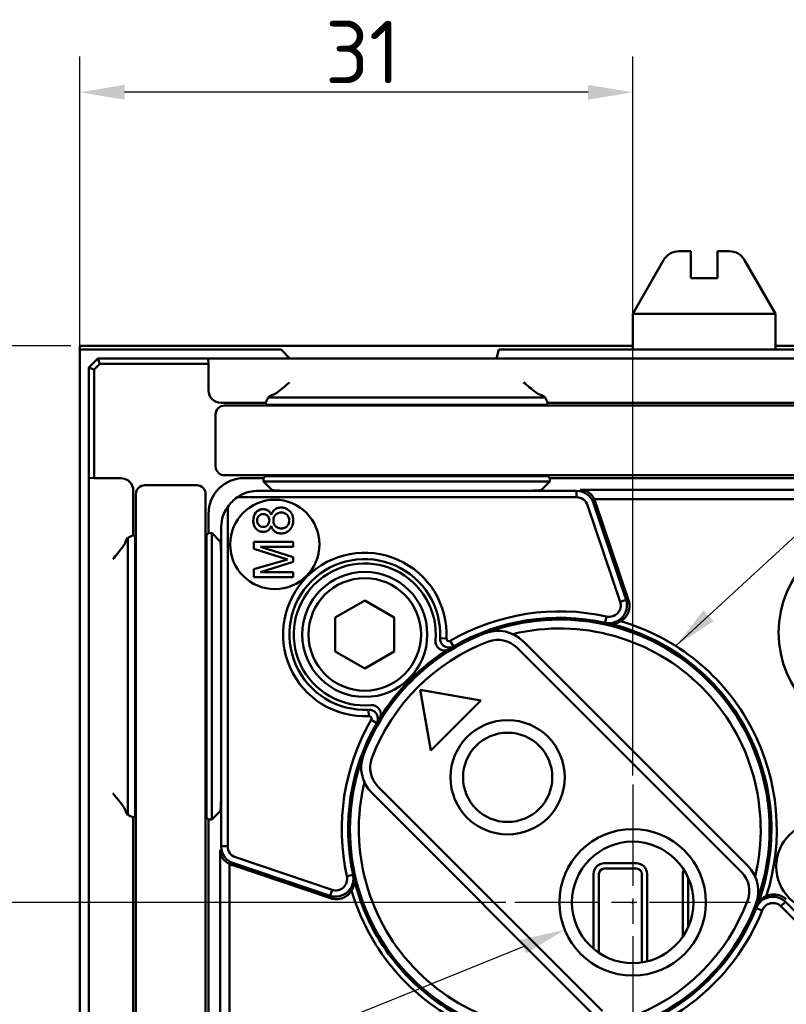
# Model space of a CAD drawing. Header units: millimetres. Extents: x 0 to 5104, y -184 to 1188.
# Tile 3 of 221: x 145 to 231, y 183 to 293. Entities that reach past the tile are written whole.
import ezdxf

# ---------------------------------------------------------------- set-up
doc = ezdxf.new("R2010")
doc.units = ezdxf.units.MM
doc.header["$LTSCALE"] = 2
doc.linetypes.add('CHAIN', pattern=[0.3543, 0.2362, -0.0295, 0.0591, -0.0295])
for name, color, linetype, lineweight in [('Bemaßung (ISO)', 7, 'Continuous', 25), ('Mittelpunktmarkierung (ISO)', 7, 'Continuous', 25), ('Sichtbar (ISO)', 7, 'Continuous', 50), ('Symbol (ISO)', 7, 'Continuous', 25)]:
    doc.layers.add(name, color=color, linetype=linetype, lineweight=lineweight)
doc.styles.add('Notiztext (DIN)', font='isocpeur.ttf')
doc.dimstyles.new('Standard (DIN)', dxfattribs={"dimscale": 2, "dimtxt": 3.5, "dimasz": 2.5, "dimexe": 2, "dimexo": 0.5, "dimgap": 0.5, "dimtad": 1, "dimrnd": 1e-08, "dimtxsty": 'Notiztext (DIN)', "dimcen": 0.09, "dimdle": 10, "dimclrd": 256, "dimclre": 256, "dimclrt": 256, "dimadec": 0, "dimazin": 0, "dimtfac": 1, "dimtmove": 0, "dimatfit": 3, "dimfxl": 1, "dimtolj": 1, "dimtzin": 0, "dimlwd": -1, "dimlwe": -1, "dimarcsym": 0})
doc.dimstyles.new('Standard - Methode 2a (DIN)$7', dxfattribs={"dimscale": 2, "dimtxt": 3.5, "dimasz": 2.5, "dimexe": 3.175, "dimexo": 0.8, "dimgap": 0.8, "dimtad": 1, "dimtih": 1, "dimtoh": 1, "dimrnd": 1e-08, "dimtxsty": 'Notiztext (DIN)', "dimcen": 0.09, "dimdle": 10, "dimclrd": 256, "dimclre": 256, "dimclrt": 256, "dimazin": 2, "dimtfac": 1, "dimtmove": 0, "dimatfit": 3, "dimfxl": 1, "dimtolj": 1, "dimlwd": -1, "dimlwe": -1, "dimarcsym": 0})

# ---------------------------------------------------------------- blocks, each defined once
blk = doc.blocks.new('*D33')
at = {"layer": 'Bemaßung (ISO)', "transparency": 16777216}
for p, q in [((151.58, 256.57), (151.58, 289.14)), ((213.48, 208.64), (213.48, 289.14)), ((208.48, 285.14), (156.58, 285.14))]:
    blk.add_line(p, q, dxfattribs=at)
for points in [[(156.58, 285.97), (156.58, 284.31), (151.58, 285.14)], [(208.48, 285.97), (208.48, 284.31), (213.48, 285.14)]]:
    blk.add_solid(points, dxfattribs=at)
at = {"layer": 'Defpoints', "color": 0, "transparency": 16777216}
for p in [(151.58, 285.14), (151.58, 255.57), (213.48, 207.64)]:
    blk.add_point(p, dxfattribs=at)
at = {"layer": 'Bemaßung (ISO)', "transparency": 16777216, "insert": (179.03, 293.14), "char_height": 7, "attachment_point": 1, "style": 'Notiztext (DIN)'}
blk.add_mtext('\\A1;31', dxfattribs=at)
blk = doc.blocks.new('*D34')
at = {"layer": 'Bemaßung (ISO)', "transparency": 16777216}
for p, q in [((150.58, 256.74), (117.24, 256.74)), ((121.24, 199.44), (121.24, 251.74)), ((199.28, 194.44), (117.24, 194.44))]:
    blk.add_line(p, q, dxfattribs=at)
for points in [[(120.41, 251.74), (122.08, 251.74), (121.24, 256.74)], [(120.41, 199.44), (122.08, 199.44), (121.24, 194.44)]]:
    blk.add_solid(points, dxfattribs=at)
at = {"layer": 'Defpoints', "color": 0, "transparency": 16777216}
for p in [(121.24, 256.74), (151.58, 256.74), (200.28, 194.44)]:
    blk.add_point(p, dxfattribs=at)
at = {"layer": 'Bemaßung (ISO)', "transparency": 16777216, "insert": (113.24, 222.09), "char_height": 7, "attachment_point": 1, "rotation": 90, "style": 'Notiztext (DIN)'}
blk.add_mtext('\\A1;31', dxfattribs=at)
blk = doc.blocks.new('*D44')
at = {"layer": 'Bemaßung (ISO)', "transparency": 16777216}
for p, q in [((213.3, 194.44), (213.66, 194.44)), ((213.48, 194.26), (213.48, 194.62)), ((104.03, 150.22), (201.24, 189.49))]:
    blk.add_line(p, q, dxfattribs=at)
blk.add_solid([(200.93, 190.27), (201.55, 188.72), (205.88, 191.37)], dxfattribs=at)
at = {"layer": 'Defpoints', "color": 0, "transparency": 16777216}
for p in [(221.08, 197.51), (205.88, 191.37)]:
    blk.add_point(p, dxfattribs=at)
at = {"layer": 'Bemaßung (ISO)', "transparency": 16777216, "insert": (101.96, 158.01), "char_height": 7, "attachment_point": 1, "rotation": 21.999, "style": 'Notiztext (DIN)'}
blk.add_mtext('\\A1; \\fISOCPEUR|b0|i0;{\\H7.0000;M8}', dxfattribs=at)

msp = doc.modelspace()

# ---------------------------------------------------------------- linework, layer by layer
at = {"layer": 'Mittelpunktmarkierung (ISO)', "linetype": 'CHAIN', "ltscale": 23.990969}
for p, q in [((213.48, 207.638), (213.48, 181.238)), ((226.68, 194.438), (200.28, 194.438))]:
    msp.add_line(p, q, dxfattribs=at)
at = {"layer": 'Sichtbar (ISO)'}
for p, q in [((219.98, 267.338), (218.676, 267.338)), ((219.98, 267.338), (219.98, 266.338)), ((224.284, 267.338), (222.98, 267.338)), ((222.98, 266.338), (222.98, 267.338)), ((216.944, 266.338), (213.48, 260.338)), ((226.016, 266.338), (229.48, 260.338)), ((222.98, 264.338), (219.98, 264.338)), ((213.48, 260.338), (229.48, 260.338)), ((213.48, 256.338), (213.48, 260.338)), ((229.48, 256.338), (229.48, 260.338)), ((151.58, 256.738), (213.48, 256.738)), ((151.58, 256.338), (151.58, 256.738)), ((152.353, 256.338), (151.58, 256.338)), ((151.58, 256.338), (151.58, 255.565)), ((152.353, 256.338), (169.028, 256.338)), ((171.32, 256.338), (169.028, 256.338)), ((171.32, 256.338), (174.059, 256.338)), ((174.083, 256.338), (174.059, 256.338)), ((174.1, 256.338), (174.083, 256.338)), ((174.1, 256.338), (175.1, 255.338)), ((198.241, 255.338), (198.51, 256.338)), ((198.522, 256.338), (198.51, 256.338)), ((198.54, 256.338), (198.522, 256.338)), ((198.54, 256.338), (200.533, 256.338)), ((202.462, 256.338), (200.533, 256.338)), ((202.462, 256.338), (257.663, 256.338)), ((229.48, 256.738), (302.145, 256.738)), ((151.58, 238.89), (151.58, 255.565)), ((152.58, 254.338), (153.58, 255.338)), ((153.828, 254.738), (153.18, 254.09)), ((153.828, 254.738), (153.58, 255.338)), ((153.58, 255.338), (165.95, 255.338)), ((165.981, 254.738), (153.828, 254.738)), ((165.981, 254.738), (165.95, 255.338)), ((167.198, 255.338), (165.95, 255.338)), ((165.981, 254.738), (165.981, 251.759)), ((171.192, 255.338), (167.198, 255.338)), ((300.018, 255.338), (171.192, 255.338)), ((153.18, 254.09), (152.58, 254.338)), ((152.58, 241.968), (152.58, 254.338)), ((153.18, 254.09), (153.18, 241.937)), ((167.381, 250.36), (172.349, 250.36)), ((172.349, 250.36), (172.648, 250.96)), ((172.349, 250.36), (172.549, 250.16)), ((172.648, 250.96), (173.063, 251.237)), ((173.063, 250.96), (172.648, 250.96)), ((173.063, 250.96), (175.061, 250.96)), ((201.265, 250.96), (175.061, 250.96)), ((201.265, 250.96), (203.262, 250.96)), ((203.262, 251.237), (203.677, 250.96)), ((203.677, 250.96), (203.262, 250.96)), ((203.677, 250.96), (203.977, 250.36)), ((203.777, 250.16), (203.977, 250.36)), ((203.977, 250.36), (268.349, 250.36)), ((167.769, 250.06), (170.769, 250.06)), ((298.777, 250.06), (170.769, 250.06)), ((172.549, 250.16), (173.862, 250.16)), ((175.061, 250.16), (173.862, 250.16)), ((175.061, 250.16), (201.265, 250.16)), ((202.463, 250.16), (201.265, 250.16)), ((202.463, 250.16), (203.777, 250.16)), ((166.769, 243.26), (166.769, 249.06)), ((153.18, 241.937), (152.58, 241.968)), ((152.58, 241.968), (152.58, 240.72)), ((156.159, 241.937), (153.18, 241.937)), ((170.769, 242.26), (167.769, 242.26)), ((172.125, 241.937), (169.976, 241.937)), ((170.769, 242.26), (298.777, 242.26)), ((172.124, 241.56), (172.125, 241.937)), ((172.124, 241.56), (173.063, 240.621)), ((173.063, 241.56), (172.124, 241.56)), ((172.125, 241.937), (172.349, 242.16)), ((172.349, 242.16), (173.663, 242.16)), ((173.063, 241.56), (175.061, 241.56)), ((175.061, 242.16), (173.663, 242.16)), ((175.061, 242.16), (201.265, 242.16)), ((201.265, 241.56), (175.061, 241.56)), ((202.663, 242.16), (201.265, 242.16)), ((201.265, 241.56), (203.262, 241.56)), ((202.663, 242.16), (203.977, 242.16)), ((204.201, 241.56), (203.262, 240.621)), ((204.201, 241.56), (203.262, 241.56)), ((203.977, 242.16), (204.201, 241.937)), ((268.325, 241.937), (204.201, 241.937)), ((204.201, 241.937), (204.201, 241.56)), ((152.58, 240.72), (152.58, 236.726)), ((157.558, 235.569), (157.558, 240.537)), ((164.658, 241.149), (158.858, 241.149)), ((171.384, 240.505), (207.202, 240.505)), ((201.265, 240.522), (175.061, 240.522)), ((207.202, 239.791), (207.202, 240.505)), ((207.593, 240.626), (251.172, 240.626)), ((157.858, 240.149), (157.858, 237.149)), ((165.658, 237.149), (165.658, 240.149)), ((207.202, 239.791), (169.214, 239.791)), ((249.62, 239.574), (209.171, 239.574)), ((151.58, 238.89), (151.58, 236.598)), ((168.127, 238.703), (168.127, 200.716)), ((212.075, 228.1), (208.427, 238.92)), ((209.095, 239.145), (212.742, 228.325)), ((213.026, 228.26), (209.332, 239.219)), ((157.858, 109.141), (157.858, 237.149)), ((165.658, 237.149), (165.658, 109.141)), ((165.981, 237.942), (165.981, 235.793)), ((151.58, 233.488), (151.58, 236.598)), ((152.58, 107.9), (152.58, 236.726)), ((167.413, 200.716), (167.413, 236.534)), ((156.681, 234.854), (156.958, 235.27)), ((156.958, 235.27), (157.558, 235.569)), ((156.958, 234.854), (156.958, 235.27)), ((156.958, 234.854), (156.958, 232.857)), ((157.558, 235.569), (157.758, 235.369)), ((157.758, 235.369), (157.758, 234.056)), ((165.758, 235.569), (165.981, 235.793)), ((165.758, 234.255), (165.758, 235.569)), ((165.981, 235.793), (166.358, 235.794)), ((167.297, 234.854), (166.358, 235.794)), ((166.358, 235.794), (166.358, 234.854)), ((166.358, 232.857), (166.358, 234.854)), ((157.758, 232.857), (157.758, 234.056)), ((165.758, 234.255), (165.758, 232.857)), ((171.069, 234.796), (171.069, 234.012)), ((175.469, 234.796), (171.069, 234.796)), ((171.069, 234.012), (174.835, 232.816)), ((171.786, 234.237), (175.469, 234.237)), ((175.469, 233.088), (171.786, 234.237)), ((175.469, 234.237), (175.469, 234.796)), ((151.58, 233.488), (151.58, 231.228)), ((156.958, 206.653), (156.958, 232.857)), ((157.758, 232.857), (157.758, 206.653)), ((165.758, 206.653), (165.758, 232.857)), ((166.358, 232.857), (166.358, 206.653)), ((167.396, 232.857), (167.396, 206.653)), ((174.835, 232.816), (171.069, 231.738)), ((175.469, 232.565), (175.469, 233.088)), ((171.069, 231.738), (171.069, 230.862)), ((171.786, 231.421), (175.469, 232.565)), ((151.58, 231.228), (151.58, 195.233)), ((171.069, 230.862), (175.469, 230.862)), ((175.469, 231.421), (171.786, 231.421)), ((175.469, 230.862), (175.469, 231.421)), ((183.48, 228.249), (180.18, 226.343)), ((186.78, 226.343), (183.48, 228.249)), ((212.075, 228.1), (212.742, 228.325)), ((212.788, 228.164), (212.788, 228.164)), ((212.832, 227.494), (212.831, 227.494)), ((212.836, 227.543), (212.836, 227.543)), ((180.18, 226.343), (180.18, 222.533)), ((186.78, 222.533), (186.78, 226.343)), ((210.555, 226.45), (210.401, 225.752)), ((192.618, 223.975), (191.905, 224.011)), ((193.046, 223.715), (193.406, 223.096)), ((225.666, 197.808), (200.517, 222.958)), ((201.224, 223.665), (226.373, 198.515)), ((180.18, 222.533), (183.48, 220.628)), ((183.48, 220.628), (186.78, 222.533)), ((196.494, 217.048), (189.666, 218.252)), ((189.666, 218.252), (190.87, 211.425)), ((190.87, 211.425), (196.494, 217.048)), ((183.943, 215.3), (183.907, 216.013)), ((184.203, 214.871), (184.822, 214.512)), ((184.96, 207.401), (210.11, 182.252)), ((156.958, 206.653), (156.958, 204.656)), ((157.758, 205.455), (157.758, 206.653)), ((165.758, 206.653), (165.758, 205.255)), ((166.358, 204.656), (166.358, 206.653)), ((209.403, 181.545), (184.253, 206.694)), ((157.758, 205.455), (157.758, 204.141)), ((165.758, 203.941), (165.758, 205.255)), ((156.958, 204.241), (156.681, 204.656)), ((156.958, 204.241), (156.958, 204.656)), ((157.558, 203.941), (156.958, 204.241)), ((157.758, 204.141), (157.558, 203.941)), ((167.297, 204.656), (166.358, 203.717)), ((166.358, 204.656), (166.358, 203.717)), ((157.558, 139.569), (157.558, 203.941)), ((165.981, 203.717), (165.758, 203.941)), ((165.981, 203.717), (165.981, 139.593)), ((166.358, 203.717), (165.981, 203.717)), ((168.127, 200.716), (167.413, 200.716)), ((167.291, 156.746), (167.291, 200.325)), ((168.344, 198.747), (168.344, 158.298)), ((168.699, 198.586), (179.658, 194.892)), ((179.593, 195.176), (168.773, 198.823)), ((168.998, 199.491), (179.818, 195.843)), ((210.301, 198.817), (213.901, 198.817)), ((181.467, 197.363), (182.166, 197.517)), ((209.101, 189.236), (209.101, 197.617)), ((209.701, 188.785), (209.701, 197.617)), ((210.301, 198.217), (213.901, 198.217)), ((214.501, 197.617), (214.501, 187.715)), ((215.101, 197.617), (215.101, 187.834)), ((219.101, 197.617), (219.101, 190.611)), ((219.701, 197.184), (219.701, 191.692)), ((151.58, 195.233), (151.58, 193.579)), ((179.818, 195.843), (179.593, 195.176)), ((180.384, 195.083), (180.384, 195.083)), ((180.458, 195.091), (180.458, 195.09)), ((230.087, 193.997), (230.585, 194.495)), ((230.585, 194.495), (239.56, 185.52)), ((151.58, 191.314), (151.58, 193.579)), ((152.482, 193.823), (152.482, 193.823)), ((227.319, 193.805), (227.983, 193.539)), ((239.062, 185.022), (230.087, 193.997)), ((151.58, 191.314), (151.58, 189.385)), ((151.58, 153.891), (151.58, 189.385))]:
    msp.add_line(p, q, dxfattribs=at)
for centre, radius in [((173.402, 234.516), 5), ((241.48, 224.638), 11.657), ((183.48, 224.438), 7), ((183.48, 224.438), 6.3), ((199.48, 208.438), 6.4), ((199.48, 208.438), 5), ((234.547, 198.444), 5), ((213.48, 194.438), 8.2), ((213.48, 194.438), 6.8)]:
    msp.add_circle(centre, radius, dxfattribs=at)
for centre, radius, start, end in [((218.676, 265.338), 2, 90, 150), ((224.284, 265.338), 2, 30, 90), ((167.769, 249.06), 1, 90, 180), ((167.769, 243.26), 1, 180, 270), ((158.858, 240.149), 1, 90, 180), ((164.658, 240.149), 1, 0, 90), ((183.48, 224.438), 9.15, 357.09817, 272.90183), ((183.48, 224.438), 8.436, 357.09817, 272.90183), ((183.48, 224.438), 7.948, 354.98046, 275.01954), ((205.313, 202.605), 24.415, 77.60262, 120.16041), ((205.313, 202.605), 23.7, 77.60262, 120.16041), ((205.313, 202.605), 23.5, 339.22094, 110.77906), ((214.926, 236.259), 10, 255.86641, 255.86736), ((205.313, 202.605), 22.5, 346.46284, 103.53716), ((205.313, 202.605), 23.7, 76.73393, 77.60262), ((205.313, 202.605), 23.7, 339.01298, 76.73393), ((205.313, 202.605), 24.3, 342.08714, 73.67042), ((205.313, 202.605), 23.5, 110.77906, 159.22094), ((198.395, 220.836), 4, 45, 110.77906), ((198.395, 220.836), 3, 45, 110.77906), ((205.313, 202.605), 22.5, 110.77906, 159.22094), ((205.313, 202.605), 23.7, 121.53482, 148.46518), ((205.313, 202.605), 25, 122.35604, 122.35814), ((205.313, 202.605), 25, 147.64186, 147.64344), ((205.313, 202.605), 24.415, 149.83959, 192.39738), ((205.313, 202.605), 23.7, 149.83959, 192.39738), ((205.313, 202.605), 23.5, 159.22094, 290.77906), ((187.082, 209.523), 4, 159.22094, 225), ((187.082, 209.523), 3, 159.22094, 225), ((205.313, 202.605), 22.5, 166.46284, 283.53716), ((210.301, 197.617), 1.2, 90, 180), ((213.901, 197.617), 1.2, 0, 90), ((223.545, 195.687), 4, 339.22094, 45), ((205.313, 202.605), 23.7, 192.39738, 193.26607), ((210.301, 197.617), 0.6, 90, 180), ((213.901, 197.617), 0.6, 0, 90), ((220.301, 197.617), 1.2, 155.91714, 180), ((223.545, 195.687), 3, 339.22094, 45), ((205.313, 202.605), 23.7, 193.26607, 291.09458), ((171.659, 192.992), 10, 14.13265, 14.1356), ((205.313, 202.605), 24.3, 196.32958, 287.81946), ((205.313, 202.605), 22.5, 290.77906, 339.22094), ((205.313, 202.605), 23.5, 290.77906, 339.22094), ((205.313, 202.605), 23.7, 338.20431, 339.01298), ((205.313, 202.605), 25, 342.46114, 342.46195), ((205.313, 202.605), 23.7, 291.09458, 338.20431), ((205.313, 202.605), 24.415, 291.09458, 338.20431)]:
    msp.add_arc(centre, radius, start, end, dxfattribs=at)
for centre, major_axis, ratio, start_param, end_param in [((167.383, 251.761), (1.167, 0.778), 0.9980229, 2.5547375, 4.1237073), ((175.061, 251.233), (-2, 0), 0.0349208, 5.9527766, 6.2308254), ((201.265, 251.233), (2, 0), 0.0349208, 0.0523599, 0.3304087), ((156.157, 240.535), (0.778, 1.167), 0.9980229, 5.3010707, 6.8700405), ((169.987, 237.931), (-2.836, 2.836), 0.9972647, 5.4991567, 7.0672139), ((171.628, 236.29), (-1.734, 3.895), 0.928627, 5.8970827, 6.4817962), ((175.061, 240.627), (-2, 0), 0.0524078, 0.0523599, 1.5707963), ((201.265, 240.627), (2, 0), 0.0524078, 4.712389, 6.2308254), ((207.238, 238.519), (1.485, 1.7), 0.8390596, 5.869144, 6.9155501), ((171.454, 236.464), (-2.836, 2.836), 0.9972647, 6.0897818, 6.4765888), ((207.407, 238.571), (-1.939, -0.603), 0.9847996, 3.1646774, 3.3599162), ((171.628, 236.29), (-3.895, 1.734), 0.928627, 6.0845745, 6.6692879), ((156.685, 232.857), (0, -2), 0.0349208, 3.1939525, 3.4720014), ((167.291, 232.857), (0, -2), 0.0524078, 1.5707963, 3.0892328), ((192.395, 223.657), (0.854, 0.524), 0.9978786, 2.5047793, 4.7125547), ((197.365, 222.945), (7.409, 3.223), 0.2371379, 2.0285375, 2.1079709), ((184.261, 215.523), (0.524, 0.854), 0.9978783, 4.7126921, 6.9204643), ((184.973, 210.552), (-3.223, -7.409), 0.2371383, 4.175213, 4.2546462), ((167.291, 206.653), (0, 2), 0.0524078, 3.1939525, 4.712389), ((156.685, 206.653), (0, 2), 0.0349208, 2.811184, 3.0892328), ((169.399, 200.68), (-1.7, -1.485), 0.8390596, 5.6508205, 6.6972266), ((169.347, 200.511), (-0.603, -1.939), 0.9847996, 6.0648618, 6.2601006)]:
    msp.add_ellipse(centre, major_axis=major_axis, ratio=ratio, start_param=start_param, end_param=end_param, dxfattribs=at)
for points in [[(219.98, 266.338), (219.98, 265.462), (219.98, 264.338)], [(222.98, 266.338), (222.98, 265.462), (222.98, 264.338)]]:
    msp.add_rational_spline(points, [1.09960415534, 1.10582889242, 1.09655479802], degree=2, dxfattribs=at)
for points, knots in [([(175.061, 252.655), (174.846, 252.476), (174.613, 252.281), (174.164, 251.912), (173.948, 251.74), (173.638, 251.508), (173.511, 251.418), (173.306, 251.297), (173.225, 251.262), (173.169, 251.256)], [0, 0, 0, 0, 0.04194307, 0.04194307, 0.08388614, 0.08388614, 0.11228337, 0.11228337, 0.13811937, 0.13811937, 0.13811937, 0.13811937]), ([(203.157, 251.256), (203.1, 251.262), (203.019, 251.297), (202.815, 251.418), (202.688, 251.508), (202.377, 251.74), (202.161, 251.912), (201.712, 252.281), (201.479, 252.476), (201.265, 252.655)], [0.35704141, 0.35704141, 0.35704141, 0.35704141, 0.38287741, 0.38287741, 0.41127465, 0.41127465, 0.45321772, 0.45321772, 0.49516078, 0.49516078, 0.49516078, 0.49516078]), ([(208.427, 238.92), (208.343, 239.17), (208.177, 239.395), (207.958, 239.551), (207.741, 239.705), (207.473, 239.791), (207.202, 239.791)], [0, 0, 0, 0, 0.5028835, 0.5028835, 0.5028835, 1, 1, 1, 1]), ([(173.005, 237.814), (172.956, 237.946), (172.896, 238.057), (172.819, 238.15), (172.729, 238.259), (172.634, 238.327), (172.512, 238.38), (172.398, 238.43), (172.269, 238.459), (172.137, 238.465), (172.007, 238.469), (171.878, 238.451), (171.757, 238.409), (171.515, 238.326), (171.323, 238.157), (171.187, 237.913), (171.13, 237.81), (171.079, 237.68), (171.047, 237.556), (171.016, 237.434), (170.999, 237.304), (170.997, 237.175), (170.996, 237.043), (171.009, 236.919), (171.039, 236.793), (171.071, 236.659), (171.115, 236.548), (171.18, 236.437), (171.276, 236.274), (171.389, 236.163), (171.538, 236.074), (171.612, 236.031), (171.69, 235.996), (171.774, 235.97), (171.899, 235.932), (172.025, 235.916), (172.156, 235.924), (172.293, 235.931), (172.412, 235.96), (172.529, 236.014), (172.655, 236.073), (172.751, 236.152), (172.829, 236.253), (172.895, 236.338), (172.96, 236.461), (173.005, 236.595)], [0, 0, 0, 0, 0.0613629, 0.0613629, 0.0613629, 0.1254275, 0.1254275, 0.1254275, 0.1876883, 0.1876883, 0.1876883, 0.2501665, 0.2501665, 0.2501665, 0.3767246, 0.3767246, 0.3767246, 0.4378297, 0.4378297, 0.4378297, 0.4998254, 0.4998254, 0.4998254, 0.5618835, 0.5618835, 0.5618835, 0.6240806, 0.6240806, 0.6240806, 0.708383, 0.708383, 0.708383, 0.7500045, 0.7500045, 0.7500045, 0.8120807, 0.8120807, 0.8120807, 0.8745511, 0.8745511, 0.8745511, 0.9387325, 0.9387325, 0.9387325, 1, 1, 1, 1]), ([(173.005, 236.595), (173.055, 236.433), (173.118, 236.294), (173.202, 236.174), (173.307, 236.026), (173.409, 235.94), (173.548, 235.87), (173.678, 235.803), (173.834, 235.762), (173.996, 235.75), (174.143, 235.739), (174.306, 235.752), (174.457, 235.791), (174.613, 235.83), (174.752, 235.891), (174.881, 235.977), (175.016, 236.066), (175.123, 236.173), (175.211, 236.301), (175.295, 236.423), (175.362, 236.569), (175.405, 236.722), (175.445, 236.863), (175.468, 237.024), (175.469, 237.182), (175.47, 237.339), (175.451, 237.491), (175.411, 237.642), (175.368, 237.804), (175.309, 237.937), (175.224, 238.066), (175.136, 238.2), (175.031, 238.307), (174.902, 238.398), (174.776, 238.487), (174.635, 238.554), (174.483, 238.596), (174.33, 238.639), (174.179, 238.654), (174.022, 238.641), (173.856, 238.628), (173.714, 238.589), (173.576, 238.52), (173.432, 238.447), (173.315, 238.348), (173.221, 238.225), (173.141, 238.121), (173.062, 237.973), (173.005, 237.814)], [0, 0, 0, 0, 0.060878, 0.060878, 0.060878, 0.1254236, 0.1254236, 0.1254236, 0.1882782, 0.1882782, 0.1882782, 0.2498841, 0.2498841, 0.2498841, 0.3121989, 0.3121989, 0.3121989, 0.3753938, 0.3753938, 0.3753938, 0.4381512, 0.4381512, 0.4381512, 0.500032, 0.500032, 0.500032, 0.5618599, 0.5618599, 0.5618599, 0.6246025, 0.6246025, 0.6246025, 0.6876204, 0.6876204, 0.6876204, 0.7499622, 0.7499622, 0.7499622, 0.8120044, 0.8120044, 0.8120044, 0.8747615, 0.8747615, 0.8747615, 0.9388159, 0.9388159, 0.9388159, 1, 1, 1, 1]), ([(171.416, 237.216), (171.412, 237.117), (171.424, 237.025), (171.456, 236.937), (171.489, 236.844), (171.536, 236.766), (171.601, 236.696), (171.665, 236.626), (171.742, 236.572), (171.83, 236.534), (171.918, 236.496), (172.011, 236.476), (172.106, 236.476), (172.201, 236.476), (172.293, 236.494), (172.382, 236.531), (172.475, 236.57), (172.55, 236.622), (172.613, 236.692), (172.675, 236.761), (172.723, 236.843), (172.755, 236.936), (172.785, 237.024), (172.8, 237.12), (172.798, 237.216)], [0, 0, 0, 0, 0.1241106, 0.1241106, 0.1241106, 0.2500505, 0.2500505, 0.2500505, 0.375179, 0.375179, 0.375179, 0.4999565, 0.4999565, 0.4999565, 0.6244589, 0.6244589, 0.6244589, 0.7502239, 0.7502239, 0.7502239, 0.8757919, 0.8757919, 0.8757919, 1, 1, 1, 1]), ([(172.798, 237.216), (172.796, 237.307), (172.778, 237.395), (172.745, 237.481), (172.709, 237.573), (172.663, 237.646), (172.6, 237.71), (172.537, 237.774), (172.461, 237.823), (172.373, 237.857), (172.291, 237.888), (172.199, 237.906), (172.106, 237.907), (172.013, 237.907), (171.925, 237.892), (171.839, 237.859), (171.746, 237.824), (171.674, 237.776), (171.613, 237.712), (171.552, 237.649), (171.504, 237.57), (171.469, 237.482), (171.437, 237.399), (171.418, 237.307), (171.416, 237.216)], [0, 0, 0, 0, 0.12393, 0.12393, 0.12393, 0.2499084, 0.2499084, 0.2499084, 0.3759913, 0.3759913, 0.3759913, 0.4999417, 0.4999417, 0.4999417, 0.623836, 0.623836, 0.623836, 0.7503624, 0.7503624, 0.7503624, 0.8761046, 0.8761046, 0.8761046, 1, 1, 1, 1]), ([(173.242, 237.216), (173.237, 237.095), (173.254, 236.978), (173.294, 236.863), (173.338, 236.74), (173.398, 236.643), (173.48, 236.559), (173.562, 236.474), (173.662, 236.41), (173.778, 236.365), (173.887, 236.323), (174.008, 236.3), (174.129, 236.3), (174.249, 236.301), (174.366, 236.322), (174.48, 236.367), (174.599, 236.413), (174.695, 236.476), (174.778, 236.56), (174.861, 236.644), (174.924, 236.745), (174.967, 236.862), (175.007, 236.973), (175.028, 237.094), (175.024, 237.216)], [0, 0, 0, 0, 0.1239481, 0.1239481, 0.1239481, 0.2499017, 0.2499017, 0.2499017, 0.3759209, 0.3759209, 0.3759209, 0.5000608, 0.5000608, 0.5000608, 0.6241668, 0.6241668, 0.6241668, 0.7499571, 0.7499571, 0.7499571, 0.8758104, 0.8758104, 0.8758104, 1, 1, 1, 1]), ([(175.024, 237.216), (175.021, 237.33), (174.999, 237.44), (174.954, 237.548), (174.907, 237.663), (174.845, 237.754), (174.762, 237.835), (174.68, 237.915), (174.583, 237.978), (174.472, 238.023), (174.363, 238.067), (174.249, 238.09), (174.132, 238.091), (174.016, 238.092), (173.903, 238.071), (173.792, 238.028), (173.679, 237.983), (173.583, 237.922), (173.501, 237.842), (173.42, 237.762), (173.356, 237.665), (173.311, 237.554), (173.268, 237.449), (173.244, 237.332), (173.242, 237.216)], [0, 0, 0, 0, 0.1239765, 0.1239765, 0.1239765, 0.2500429, 0.2500429, 0.2500429, 0.3751582, 0.3751582, 0.3751582, 0.5000173, 0.5000173, 0.5000173, 0.6246789, 0.6246789, 0.6246789, 0.7501683, 0.7501683, 0.7501683, 0.8757665, 0.8757665, 0.8757665, 1, 1, 1, 1]), ([(156.662, 234.749), (156.656, 234.692), (156.62, 234.612), (156.499, 234.407), (156.41, 234.28), (156.178, 233.97), (156.005, 233.754), (155.637, 233.305), (155.442, 233.072), (155.263, 232.857)], [0.35704141, 0.35704141, 0.35704141, 0.35704141, 0.38287741, 0.38287741, 0.41127465, 0.41127465, 0.45321772, 0.45321772, 0.49516078, 0.49516078, 0.49516078, 0.49516078]), ([(212.742, 228.325), (212.851, 227.996), (212.872, 227.625), (212.797, 227.278), (212.719, 226.916), (212.535, 226.59), (212.314, 226.35), (212.206, 226.233), (212.078, 226.123), (211.931, 226.028), (211.783, 225.933), (211.545, 225.83), (211.434, 225.796), (211.213, 225.727), (210.856, 225.652), (210.401, 225.752)], [0, 0, 0, 0, 0.24460594, 0.24460594, 0.24460594, 0.5, 0.5, 0.5, 0.625, 0.625, 0.625, 0.75, 0.75, 0.75, 1, 1, 1, 1]), ([(213.026, 228.26), (213.092, 228.063), (213.128, 227.857), (213.132, 227.405), (213.089, 227.163), (212.923, 226.723), (212.806, 226.526), (212.513, 226.182), (212.339, 226.038), (212.145, 225.924)], [0, 0, 0, 0, 0.03117381, 0.03117381, 0.06776873, 0.06776873, 0.10186619, 0.10186619, 0.13552314, 0.13552314, 0.13552314, 0.13552314]), ([(210.555, 226.45), (210.778, 226.401), (211.012, 226.411), (211.228, 226.476), (211.446, 226.543), (211.645, 226.666), (211.8, 226.831), (211.956, 226.998), (212.065, 227.207), (212.113, 227.427), (212.161, 227.648), (212.15, 227.876), (212.075, 228.1)], [0, 0, 0, 0, 0.2466048, 0.2466048, 0.2466048, 0.4956604, 0.4956604, 0.4956604, 0.7467134, 0.7467134, 0.7467134, 1, 1, 1, 1]), ([(210.752, 225.672), (210.824, 225.655), (210.898, 225.642), (211.04, 225.625), (211.108, 225.62), (211.298, 225.618), (211.416, 225.629), (211.706, 225.687), (211.864, 225.749), (212.053, 225.859), (212.101, 225.891), (212.145, 225.924)], [0, 0, 0, 0, 0.01119271, 0.01119271, 0.021611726, 0.021611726, 0.04046948, 0.04046948, 0.070123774, 0.070123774, 0.0808467, 0.0808467, 0.0808467, 0.0808467]), ([(193.406, 223.096), (193.03, 222.878), (192.571, 222.953), (192.289, 223.173), (192.007, 223.393), (191.891, 223.73), (191.905, 224.011)], [0, 0, 0, 0, 0.5, 0.5, 0.5, 1, 1, 1, 1]), ([(192.618, 223.975), (192.612, 223.873), (192.666, 223.771), (192.755, 223.717), (192.842, 223.664), (192.958, 223.662), (193.046, 223.715)], [0, 0, 0, 0, 0.5027632, 0.5027632, 0.5027632, 1, 1, 1, 1]), ([(183.907, 216.013), (184.187, 216.027), (184.525, 215.911), (184.745, 215.629), (184.965, 215.347), (185.04, 214.888), (184.822, 214.512)], [0, 0, 0, 0, 0.5, 0.5, 0.5, 1, 1, 1, 1]), ([(184.203, 214.871), (184.255, 214.959), (184.254, 215.075), (184.201, 215.163), (184.148, 215.25), (184.046, 215.306), (183.943, 215.3)], [0, 0, 0, 0, 0.5026839, 0.5026839, 0.5026839, 1, 1, 1, 1]), ([(155.263, 206.653), (155.429, 206.454), (155.61, 206.238), (155.955, 205.819), (156.118, 205.616), (156.362, 205.297), (156.467, 205.151), (156.612, 204.917), (156.655, 204.824), (156.662, 204.761)], [0, 0, 0, 0, 0.03885109, 0.03885109, 0.07770218, 0.07770218, 0.10922839, 0.10922839, 0.13818992, 0.13818992, 0.13818992, 0.13818992]), ([(168.127, 200.716), (168.127, 200.448), (168.211, 200.18), (168.367, 199.96), (168.521, 199.743), (168.745, 199.575), (168.998, 199.491)], [0, 0, 0, 0, 0.5028835, 0.5028835, 0.5028835, 1, 1, 1, 1]), ([(182.166, 197.517), (182.216, 197.29), (182.221, 197.084), (182.206, 196.91), (182.191, 196.735), (182.178, 196.663), (182.122, 196.481), (182.008, 196.117), (181.826, 195.842), (181.567, 195.603), (181.047, 195.124), (180.264, 194.955), (179.593, 195.176)], [0, 0, 0, 0, 0.125, 0.125, 0.125, 0.25, 0.25, 0.25, 0.5, 0.5, 0.5, 1, 1, 1, 1]), ([(179.818, 195.843), (180.036, 195.769), (180.27, 195.757), (180.49, 195.805), (180.712, 195.853), (180.92, 195.962), (181.086, 196.117), (181.251, 196.271), (181.376, 196.473), (181.441, 196.689), (181.507, 196.906), (181.517, 197.134), (181.467, 197.363)], [0, 0, 0, 0, 0.2481383, 0.2481383, 0.2481383, 0.4995809, 0.4995809, 0.4995809, 0.7488965, 0.7488965, 0.7488965, 1, 1, 1, 1]), ([(181.993, 195.772), (182.027, 195.817), (182.059, 195.865), (182.169, 196.054), (182.231, 196.212), (182.289, 196.502), (182.3, 196.62), (182.298, 196.81), (182.293, 196.879), (182.276, 197.02), (182.263, 197.094), (182.246, 197.166)], [0.000001, 0.000001, 0.000001, 0.000001, 0.010772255, 0.010772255, 0.040472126, 0.040472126, 0.059368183, 0.059368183, 0.069801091, 0.069801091, 0.081009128, 0.081009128, 0.081009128, 0.081009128]), ([(181.993, 195.772), (181.88, 195.579), (181.736, 195.406), (181.393, 195.113), (181.196, 194.996), (180.756, 194.829), (180.514, 194.786), (180.062, 194.79), (179.855, 194.825), (179.658, 194.892)], [0.000001, 0.000001, 0.000001, 0.000001, 0.03362064, 0.03362064, 0.06768286, 0.06768286, 0.10428863, 0.10428863, 0.13554854, 0.13554854, 0.13554854, 0.13554854]), ([(228.435, 195.131), (228.322, 195.091), (228.209, 195.036), (228.018, 194.91), (227.938, 194.846), (227.776, 194.687), (227.698, 194.591), (227.553, 194.37), (227.491, 194.247), (227.441, 194.116)], [0.000001, 0.000001, 0.000001, 0.000001, 0.022998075, 0.022998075, 0.040467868, 0.040467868, 0.060172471, 0.060172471, 0.081146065, 0.081146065, 0.081146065, 0.081146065]), ([(228.435, 195.131), (228.618, 195.218), (228.813, 195.276), (229.215, 195.333), (229.419, 195.331), (229.831, 195.261), (230.035, 195.191), (230.393, 194.998), (230.548, 194.883), (230.683, 194.747)], [0.000001, 0.000001, 0.000001, 0.000001, 0.03038185, 0.03038185, 0.06084968, 0.06084968, 0.09304846, 0.09304846, 0.12185025, 0.12185025, 0.12185025, 0.12185025]), ([(227.319, 193.805), (227.4, 194.008), (227.503, 194.171), (227.604, 194.299), (227.704, 194.428), (227.749, 194.477), (227.886, 194.594), (228.159, 194.826), (228.431, 194.955), (228.76, 195.026), (229.085, 195.097), (229.425, 195.084), (229.739, 194.992), (230.059, 194.899), (230.352, 194.726), (230.585, 194.495)], [0, 0, 0, 0, 0.125, 0.125, 0.125, 0.25, 0.25, 0.25, 0.5, 0.5, 0.5, 0.74772832, 0.74772832, 0.74772832, 1, 1, 1, 1]), ([(230.087, 193.997), (229.936, 194.148), (229.747, 194.259), (229.544, 194.318), (229.339, 194.377), (229.12, 194.383), (228.914, 194.337), (228.706, 194.29), (228.511, 194.191), (228.35, 194.053), (228.293, 194.004), (228.24, 193.95), (228.192, 193.892), (228.106, 193.787), (228.035, 193.67), (227.983, 193.539)], [0, 0, 0, 0, 0.2473288, 0.2473288, 0.2473288, 0.49725, 0.49725, 0.49725, 0.748951, 0.748951, 0.748951, 0.8383295, 0.8383295, 0.8383295, 1, 1, 1, 1]), ([(223.708, 162.583), (224.558, 165.811), (225.945, 168.882), (229.64, 174.439), (231.936, 176.908), (237.239, 180.975), (240.216, 182.553), (246.544, 184.682), (249.87, 185.225), (253.209, 185.21)], [0.0000156, 0.0000156, 0.0000156, 0.0000156, 0.5006802, 0.5006802, 1.0011621, 1.0011621, 1.5009677, 1.5009677, 2.0007323, 2.0007323, 2.0007323, 2.0007323]), ([(253.157, 184.743), (250.927, 184.743), (248.704, 184.495), (244.354, 183.509), (242.241, 182.776), (238.891, 181.176), (237.601, 180.438), (234.786, 178.537), (233.307, 177.317), (230.601, 174.611), (229.381, 173.132), (227.48, 170.317), (226.742, 169.027), (225.142, 165.677), (224.408, 163.564), (223.423, 159.214), (223.175, 156.991), (223.175, 154.761)], [0, 0, 0, 0, 0.3344992, 0.3344992, 0.6689698, 0.6689698, 0.8915104, 0.8915104, 1.1785811, 1.1785811, 1.4656518, 1.4656518, 1.6881924, 1.6881924, 2.0226629, 2.0226629, 2.3571622, 2.3571622, 2.3571622, 2.3571622])]:
    msp.add_open_spline(points, degree=3, knots=knots, dxfattribs=at)
for points in [[(207.202, 240.505), (208.153, 240.502), (208.841, 239.898), (209.095, 239.145)], [(168.773, 198.823), (168.02, 199.077), (167.416, 199.764), (167.413, 200.716)]]:
    msp.add_open_spline(points, degree=3, dxfattribs=at)

# ---------------------------------------------------------------- dimensions: what is measured, and where the dimension line sits
at = {"layer": 'Bemaßung (ISO)'}
dim = msp.add_linear_dim(base=(151.58, 285.141), p1=(213.48, 207.638), p2=(151.58, 255.565), dimstyle='Standard (DIN)', override={"dimgap": 0.5, "dimdec": 0, "dimlfac": 0.5, "dimtol": 0, "dimlim": 0, "dimtp": 0, "dimtm": 0, "dimtdec": 0, "dimtofl": 0, "dimatfit": 1}, dxfattribs=at)
dim.commit()
dim.dimension.update_dxf_attribs({"geometry": '*D33', "text_midpoint": (182.53, 285.141), "dimtype": 160})
dim = msp.add_linear_dim(base=(121.243, 256.738), p1=(200.28, 194.438), p2=(151.58, 256.738), angle=90, dimstyle='Standard (DIN)', override={"dimgap": 0.5, "dimdec": 0, "dimlfac": 0.5, "dimtol": 0, "dimlim": 0, "dimtp": 0, "dimtm": 0, "dimtdec": 0, "dimtofl": 0, "dimatfit": 1}, dxfattribs=at)
dim.commit()
dim.dimension.update_dxf_attribs({"geometry": '*D34', "text_midpoint": (121.243, 225.588), "dimtype": 160})
dim = msp.add_diameter_dim_2p(p1=(221.083, 197.51), p2=(205.877, 191.366), text=' \\fISOCPEUR|b0|i0;{\\H7.0000;M8}', dimstyle='Standard (DIN)', override={"dimgap": 0.5, "dimdec": 2, "dimlfac": 0.5, "dimtol": 0, "dimlim": 0, "dimtp": 0, "dimtm": 0, "dimtdec": 2, "dimtofl": 0}, dxfattribs=at)
dim.commit()
dim.dimension.update_dxf_attribs({"geometry": '*D44', "text_midpoint": (111.769, 153.346), "dimtype": 163})

# ---------------------------------------------------------------- leaders
at = {"layer": 'Symbol (ISO)', "annotation_type": 0, "has_hookline": 1, "hookline_direction": 0, "text_width": 32.2}
msp.add_leader([(218.297, 223.145), (286.754, 286.251), (291.754, 286.251)], dimstyle='Standard - Methode 2a (DIN)$7', override={"dimgap": 0, "dimtad": 1}, dxfattribs=at)

doc.saveas('drawing.dxf')
